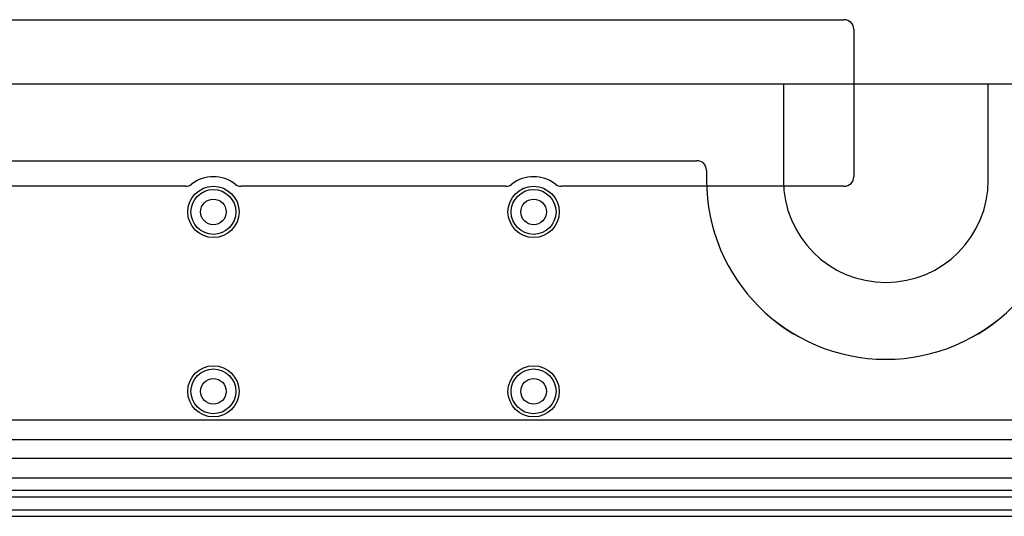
# Model space of a CAD drawing. Extents: x 0 to 57.3, y -1 to 20.5.
# Tile 28 of 31: x 34 to 41.7, y 16.6 to 20.5. Entities that reach past the tile are written whole.
import ezdxf

# ---------------------------------------------------------------- set-up
doc = ezdxf.new("R2010")
doc.units = 0
for name, color, linetype in [('Hole', 1, 'CONTINUOUS'), ('L1', 3, 'CONTINUOUS'), ('L2', 3, 'CONTINUOUS'), ('L3', 3, 'CONTINUOUS'), ('L4', 3, 'CONTINUOUS'), ('Outline', 7, 'CONTINUOUS'), ('PartsArea-B', 111, 'CONTINUOUS'), ('Resist-A', 2, 'CONTINUOUS'), ('Resist-B', 2, 'CONTINUOUS'), ('Silk-A', 140, 'CONTINUOUS')]:
    doc.layers.add(name, color=color, linetype=linetype)

msp = doc.modelspace()

# ---------------------------------------------------------------- linework, layer by layer
at = {"layer": 'Hole'}
for centre in [(35.5, 19), (38, 19), (35.5, 17.6), (38, 17.6)]:
    msp.add_circle(centre, 0.1, dxfattribs=at)
at = {"layer": 'L1'}
for p, q in [((26.96176, 19.4), (39.275, 19.4)), ((39.35, 19.325), (39.35, 19.25))]:
    msp.add_line(p, q, dxfattribs=at)
for centre in [(35.5, 19), (38, 19), (35.5, 17.6), (38, 17.6)]:
    msp.add_circle(centre, 0.2, dxfattribs=at)
for centre, radius, start, end in [((39.275, 19.325), 0.075, 0, 90), ((40.75, 19.25), 1.4, 180, 0)]:
    msp.add_arc(centre, radius, start, end, dxfattribs=at)
at = {"layer": 'L2'}
for p, q in [((26.96177, 19.39996), (39.27499, 19.39996)), ((39.34996, 19.32499), (39.34996, 19.25))]:
    msp.add_line(p, q, dxfattribs=at)
for centre in [(35.5, 19), (38, 19), (35.5, 17.6), (38, 17.6)]:
    msp.add_circle(centre, 0.2, dxfattribs=at)
for centre, radius, start, end in [((39.27499, 19.32499), 0.07497, 0, 90), ((40.75, 19.25), 1.40004, 180, 0)]:
    msp.add_arc(centre, radius, start, end, dxfattribs=at)
at = {"layer": 'L3'}
for p, q in [((26.96177, 19.39996), (39.27499, 19.39996)), ((39.34996, 19.32499), (39.34996, 19.25)), ((44.15496, 17.37504), (33.51766, 17.37504)), ((33.51766, 17.225), (44.15496, 17.225)), ((44.15496, 17.075), (33.51766, 17.075)), ((33.51769, 16.925), (44.13136, 16.925)), ((44.13136, 16.775), (33.51769, 16.775)), ((33.51769, 16.62496), (43.6101, 16.62496))]:
    msp.add_line(p, q, dxfattribs=at)
for centre in [(35.5, 19), (38, 19), (35.5, 17.6), (38, 17.6)]:
    msp.add_circle(centre, 0.2, dxfattribs=at)
for centre, radius, start, end in [((39.27499, 19.32499), 0.07497, 0, 90), ((40.75, 19.25), 1.40004, 180, 0)]:
    msp.add_arc(centre, radius, start, end, dxfattribs=at)
at = {"layer": 'L4'}
for p, q in [((26.96177, 19.39996), (39.27499, 19.39996)), ((39.34996, 19.32499), (39.34996, 19.25)), ((43.8, 16.82504), (28.47808, 16.82504)), ((28.47808, 16.675), (43.8, 16.675))]:
    msp.add_line(p, q, dxfattribs=at)
for centre in [(35.5, 19), (38, 19), (35.5, 17.6), (38, 17.6)]:
    msp.add_circle(centre, 0.2, dxfattribs=at)
for centre, radius, start, end in [((39.27499, 19.32499), 0.07497, 0, 90), ((40.75, 19.25), 1.40004, 180, 0)]:
    msp.add_arc(centre, radius, start, end, dxfattribs=at)
at = {"layer": 'Outline'}
for p, q in [((26.5, 20), (39.95, 20)), ((39.95, 20), (39.95, 19.25)), ((41.55, 19.25), (41.55, 20)), ((41.55, 20), (47, 20))]:
    msp.add_line(p, q, dxfattribs=at)
msp.add_arc((40.75, 19.25), 0.8, 180, 0, dxfattribs=at)
at = {"layer": 'PartsArea-B'}
msp.add_line((0, 20), (57.3, 20), dxfattribs=at)
at = {"layer": 'Resist-A'}
for centre in [(35.5, 19), (38, 19), (35.5, 17.6), (38, 17.6)]:
    msp.add_circle(centre, 0.175, dxfattribs=at)
at = {"layer": 'Resist-B'}
for centre in [(35.5, 19), (38, 19), (35.5, 17.6), (38, 17.6)]:
    msp.add_circle(centre, 0.175, dxfattribs=at)
at = {"layer": 'Silk-A'}
for p, q in [((27.075, 20.5), (40.425, 20.5)), ((40.5, 20.425), (40.5, 19.275)), ((35.28349, 19.2), (33.21651, 19.2)), ((37.78349, 19.2), (35.71651, 19.2)), ((40.425, 19.2), (38.21651, 19.2))]:
    msp.add_line(p, q, dxfattribs=at)
for centre, radius, start, end in [((40.425, 20.425), 0.075, 0, 90), ((35.5, 19), 0.275, 51.786954, 128.213046), ((38, 19), 0.275, 51.786954, 128.213046), ((40.425, 19.275), 0.075, -90, 0), ((35.28349, 19.275), 0.075, -90, -51.783994), ((35.71651, 19.275), 0.075, -128.216006, -90), ((37.78349, 19.275), 0.075, -90, -51.783994), ((38.21651, 19.275), 0.075, -128.216006, -90)]:
    msp.add_arc(centre, radius, start, end, dxfattribs=at)

doc.saveas('drawing.dxf')
